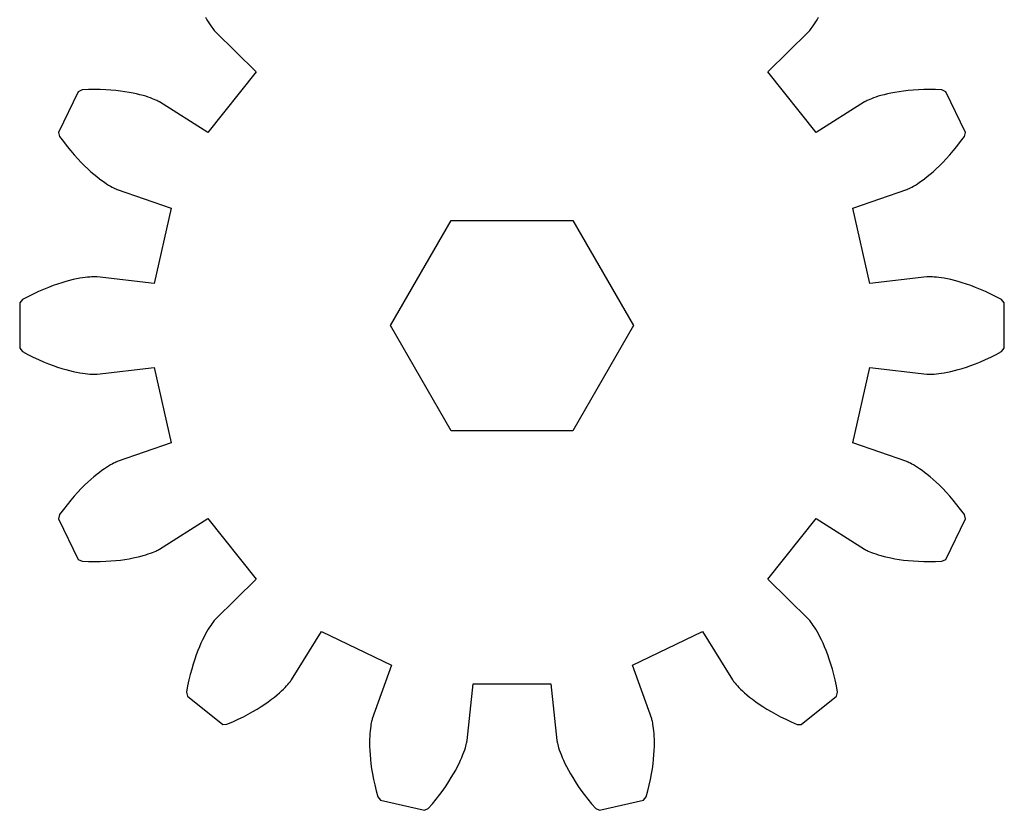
# Model space of a CAD drawing. Header units: millimetres. Extents: x 0 to 600, y 0 to 400.
# Tile 19 of 31: x 175 to 211, y 93 to 122. Entities that reach past the tile are written whole.
import ezdxf

# ---------------------------------------------------------------- set-up
doc = ezdxf.new("R2010")
doc.units = ezdxf.units.MM
doc.header["$MEASUREMENT"] = 0
doc.layers.add('CORTE_L¡SER$CUT', color=7, linetype='Continuous')

msp = doc.modelspace()

# ---------------------------------------------------------------- linework, layer by layer
at = {"layer": 'CORTE_L¡SER$CUT'}
for p, q in [((182.163, 122.3), (182.215, 122.207)), ((204.571, 122.207), (204.623, 122.3)), ((182.215, 122.207), (182.265, 122.124)), ((182.265, 122.124), (182.311, 122.05)), ((182.311, 122.05), (182.354, 121.985)), ((182.354, 121.985), (182.393, 121.929)), ((204.392, 121.929), (204.432, 121.985)), ((204.432, 121.985), (204.475, 122.05)), ((204.475, 122.05), (204.521, 122.124)), ((204.521, 122.124), (204.571, 122.207)), ((182.393, 121.929), (182.428, 121.881)), ((182.428, 121.881), (182.459, 121.842)), ((182.459, 121.842), (182.484, 121.811)), ((182.484, 121.811), (182.504, 121.788)), ((182.504, 121.788), (182.518, 121.773)), ((182.518, 121.773), (182.526, 121.764)), ((182.526, 121.764), (184.014, 120.29)), ((202.772, 120.29), (204.26, 121.764)), ((204.26, 121.764), (204.268, 121.772)), ((204.268, 121.772), (204.282, 121.788)), ((204.282, 121.788), (204.302, 121.811)), ((204.302, 121.811), (204.327, 121.842)), ((204.327, 121.842), (204.357, 121.881)), ((204.357, 121.881), (204.392, 121.929)), ((184.014, 120.29), (182.245, 118.071)), ((204.541, 118.071), (202.772, 120.29)), ((177.5, 119.568), (176.782, 118.076)), ((177.642, 119.635), (177.5, 119.568)), ((177.872, 119.644), (177.642, 119.635)), ((178.092, 119.647), (177.872, 119.644)), ((178.304, 119.644), (178.092, 119.647)), ((178.505, 119.637), (178.304, 119.644)), ((178.697, 119.625), (178.505, 119.637)), ((178.879, 119.609), (178.697, 119.625)), ((179.051, 119.59), (178.879, 119.609)), ((179.213, 119.567), (179.051, 119.59)), ((179.365, 119.543), (179.213, 119.567)), ((179.507, 119.516), (179.365, 119.543)), ((179.639, 119.488), (179.507, 119.516)), ((179.761, 119.458), (179.639, 119.488)), ((179.873, 119.428), (179.761, 119.458)), ((179.975, 119.398), (179.873, 119.428)), ((206.913, 119.428), (206.811, 119.398)), ((207.025, 119.458), (206.913, 119.428)), ((207.147, 119.488), (207.025, 119.458)), ((207.279, 119.516), (207.147, 119.488)), ((207.421, 119.543), (207.279, 119.516)), ((207.573, 119.567), (207.421, 119.543)), ((207.735, 119.59), (207.573, 119.567)), ((207.907, 119.609), (207.735, 119.59)), ((208.089, 119.625), (207.907, 119.609)), ((208.281, 119.637), (208.089, 119.625)), ((208.482, 119.644), (208.281, 119.637)), ((208.693, 119.647), (208.482, 119.644)), ((208.914, 119.644), (208.693, 119.647)), ((209.144, 119.635), (208.914, 119.644)), ((209.286, 119.568), (209.144, 119.635)), ((210.004, 118.076), (209.286, 119.568)), ((180.067, 119.369), (179.975, 119.398)), ((180.15, 119.34), (180.067, 119.369)), ((180.223, 119.312), (180.15, 119.34)), ((180.286, 119.286), (180.223, 119.312)), ((180.34, 119.263), (180.286, 119.286)), ((180.385, 119.242), (180.34, 119.263)), ((180.421, 119.224), (180.385, 119.242)), ((180.448, 119.21), (180.421, 119.224)), ((180.466, 119.2), (180.448, 119.21)), ((180.476, 119.194), (180.466, 119.2)), ((182.245, 118.071), (180.476, 119.194)), ((206.31, 119.194), (204.541, 118.071)), ((206.32, 119.2), (206.31, 119.194)), ((206.338, 119.21), (206.32, 119.2)), ((206.365, 119.224), (206.338, 119.21)), ((206.401, 119.242), (206.365, 119.224)), ((206.445, 119.263), (206.401, 119.242)), ((206.5, 119.286), (206.445, 119.263)), ((206.563, 119.312), (206.5, 119.286)), ((206.636, 119.34), (206.563, 119.312)), ((206.718, 119.369), (206.636, 119.34)), ((206.811, 119.398), (206.718, 119.369)), ((176.782, 118.076), (176.818, 117.923)), ((209.968, 117.923), (210.004, 118.076)), ((176.818, 117.923), (176.954, 117.738)), ((176.954, 117.738), (177.09, 117.564)), ((209.696, 117.564), (209.832, 117.738)), ((209.832, 117.738), (209.968, 117.923)), ((177.09, 117.564), (177.223, 117.4)), ((177.223, 117.4), (177.355, 117.248)), ((209.431, 117.248), (209.563, 117.4)), ((209.563, 117.4), (209.696, 117.564)), ((177.355, 117.248), (177.483, 117.105)), ((177.483, 117.105), (177.609, 116.973)), ((177.609, 116.973), (177.731, 116.85)), ((209.054, 116.85), (209.177, 116.973)), ((209.177, 116.973), (209.302, 117.105)), ((209.302, 117.105), (209.431, 117.248)), ((177.731, 116.85), (177.85, 116.738)), ((177.85, 116.738), (177.964, 116.634)), ((177.964, 116.634), (178.073, 116.54)), ((178.073, 116.54), (178.178, 116.454)), ((208.608, 116.454), (208.712, 116.54)), ((208.712, 116.54), (208.822, 116.634)), ((208.822, 116.634), (208.936, 116.738)), ((208.936, 116.738), (209.054, 116.85)), ((178.178, 116.454), (178.277, 116.377)), ((178.277, 116.377), (178.37, 116.308)), ((178.37, 116.308), (178.458, 116.247)), ((178.458, 116.247), (178.538, 116.193)), ((178.538, 116.193), (178.612, 116.147)), ((208.173, 116.147), (208.248, 116.193)), ((208.248, 116.193), (208.328, 116.247)), ((208.328, 116.247), (208.416, 116.308)), ((208.416, 116.308), (208.509, 116.377)), ((208.509, 116.377), (208.608, 116.454)), ((178.612, 116.147), (178.679, 116.107)), ((178.679, 116.107), (178.739, 116.073)), ((178.739, 116.073), (178.791, 116.046)), ((178.791, 116.046), (178.835, 116.024)), ((178.835, 116.024), (178.872, 116.007)), ((178.872, 116.007), (178.9, 115.995)), ((178.9, 115.995), (178.919, 115.987)), ((178.919, 115.987), (178.93, 115.983)), ((178.93, 115.983), (180.91, 115.3)), ((205.876, 115.3), (207.856, 115.983)), ((207.856, 115.983), (207.867, 115.987)), ((207.867, 115.987), (207.886, 115.995)), ((207.886, 115.995), (207.914, 116.007)), ((207.914, 116.007), (207.95, 116.024)), ((207.95, 116.024), (207.995, 116.046)), ((207.995, 116.046), (208.047, 116.073)), ((208.047, 116.073), (208.106, 116.107)), ((208.106, 116.107), (208.173, 116.147)), ((180.91, 115.3), (180.279, 112.534)), ((206.507, 112.534), (205.876, 115.3)), ((188.943, 110.996), (191.168, 114.849)), ((191.168, 114.849), (195.618, 114.849)), ((195.618, 114.849), (197.843, 110.995)), ((176.898, 112.566), (176.742, 112.516)), ((177.045, 112.61), (176.898, 112.566)), ((177.185, 112.647), (177.045, 112.61)), ((177.316, 112.679), (177.185, 112.647)), ((177.439, 112.705), (177.316, 112.679)), ((177.553, 112.727), (177.439, 112.705)), ((177.658, 112.744), (177.553, 112.727)), ((177.754, 112.758), (177.658, 112.744)), ((177.841, 112.767), (177.754, 112.758)), ((177.919, 112.774), (177.841, 112.767)), ((177.987, 112.779), (177.919, 112.774)), ((178.046, 112.781), (177.987, 112.779)), ((178.095, 112.782), (178.046, 112.781)), ((178.135, 112.781), (178.095, 112.782)), ((178.166, 112.78), (178.135, 112.781)), ((178.187, 112.779), (178.166, 112.78)), ((178.198, 112.778), (178.187, 112.779)), ((180.279, 112.534), (178.198, 112.778)), ((208.588, 112.778), (206.507, 112.534)), ((208.599, 112.779), (208.588, 112.778)), ((208.62, 112.78), (208.599, 112.779)), ((208.65, 112.781), (208.62, 112.78)), ((208.69, 112.782), (208.65, 112.781)), ((208.74, 112.781), (208.69, 112.782)), ((208.799, 112.779), (208.74, 112.781)), ((208.867, 112.774), (208.799, 112.779)), ((208.945, 112.767), (208.867, 112.774)), ((209.032, 112.758), (208.945, 112.767)), ((209.128, 112.744), (209.032, 112.758)), ((209.233, 112.727), (209.128, 112.744)), ((209.347, 112.705), (209.233, 112.727)), ((209.47, 112.679), (209.347, 112.705)), ((209.601, 112.647), (209.47, 112.679)), ((209.74, 112.61), (209.601, 112.647)), ((209.888, 112.566), (209.74, 112.61)), ((210.044, 112.516), (209.888, 112.566)), ((176.045, 112.241), (175.854, 112.151)), ((176.23, 112.321), (176.045, 112.241)), ((176.408, 112.394), (176.23, 112.321)), ((176.579, 112.459), (176.408, 112.394)), ((176.742, 112.516), (176.579, 112.459)), ((210.207, 112.458), (210.044, 112.516)), ((210.378, 112.394), (210.207, 112.458)), ((210.556, 112.321), (210.378, 112.394)), ((210.741, 112.241), (210.556, 112.321)), ((210.932, 112.151), (210.741, 112.241)), ((175.453, 111.945), (175.355, 111.823)), ((175.657, 112.053), (175.453, 111.945)), ((175.854, 112.151), (175.657, 112.053)), ((211.129, 112.053), (210.932, 112.151)), ((211.333, 111.945), (211.129, 112.053)), ((211.431, 111.823), (211.333, 111.945)), ((175.355, 111.823), (175.355, 110.168)), ((211.431, 110.168), (211.431, 111.823)), ((191.168, 107.142), (188.943, 110.996)), ((197.843, 110.995), (195.618, 107.142)), ((175.355, 110.168), (175.453, 110.046)), ((175.453, 110.046), (175.657, 109.938)), ((211.129, 109.938), (211.333, 110.046)), ((211.333, 110.046), (211.431, 110.168)), ((175.657, 109.938), (175.854, 109.84)), ((175.854, 109.84), (176.045, 109.75)), ((176.045, 109.75), (176.23, 109.67)), ((210.556, 109.67), (210.741, 109.75)), ((210.741, 109.75), (210.932, 109.84)), ((210.932, 109.84), (211.129, 109.938)), ((176.23, 109.67), (176.408, 109.597)), ((176.408, 109.597), (176.579, 109.533)), ((176.579, 109.533), (176.742, 109.475)), ((176.742, 109.475), (176.898, 109.425)), ((176.898, 109.425), (177.045, 109.381)), ((177.045, 109.381), (177.185, 109.344)), ((177.185, 109.344), (177.316, 109.312)), ((177.316, 109.312), (177.439, 109.286)), ((178.198, 109.213), (180.278, 109.457)), ((180.278, 109.457), (180.91, 106.691)), ((205.876, 106.691), (206.507, 109.457)), ((206.507, 109.457), (208.588, 109.213)), ((209.347, 109.286), (209.47, 109.312)), ((209.47, 109.312), (209.601, 109.344)), ((209.601, 109.344), (209.74, 109.381)), ((209.74, 109.381), (209.888, 109.425)), ((209.888, 109.425), (210.044, 109.475)), ((210.044, 109.475), (210.207, 109.532)), ((210.207, 109.532), (210.378, 109.597)), ((210.378, 109.597), (210.556, 109.67)), ((177.439, 109.286), (177.553, 109.264)), ((177.553, 109.264), (177.658, 109.247)), ((177.658, 109.247), (177.754, 109.233)), ((177.754, 109.233), (177.841, 109.224)), ((177.841, 109.224), (177.919, 109.217)), ((177.919, 109.217), (177.987, 109.212)), ((177.987, 109.212), (178.046, 109.21)), ((178.046, 109.21), (178.095, 109.21)), ((178.095, 109.21), (178.135, 109.21)), ((178.135, 109.21), (178.166, 109.211)), ((178.166, 109.211), (178.187, 109.212)), ((178.187, 109.212), (178.198, 109.213)), ((208.588, 109.213), (208.599, 109.212)), ((208.599, 109.212), (208.62, 109.211)), ((208.62, 109.211), (208.65, 109.21)), ((208.65, 109.21), (208.69, 109.21)), ((208.69, 109.21), (208.74, 109.21)), ((208.74, 109.21), (208.799, 109.212)), ((208.799, 109.212), (208.867, 109.217)), ((208.867, 109.217), (208.945, 109.224)), ((208.945, 109.224), (209.032, 109.233)), ((209.032, 109.233), (209.128, 109.247)), ((209.128, 109.247), (209.233, 109.264)), ((209.233, 109.264), (209.347, 109.286)), ((195.618, 107.142), (191.168, 107.142)), ((180.91, 106.691), (178.93, 106.008)), ((207.856, 106.008), (205.876, 106.691)), ((178.458, 105.744), (178.37, 105.683)), ((178.538, 105.798), (178.458, 105.744)), ((178.612, 105.844), (178.538, 105.798)), ((178.679, 105.884), (178.612, 105.844)), ((178.739, 105.918), (178.679, 105.884)), ((178.791, 105.945), (178.739, 105.918)), ((178.835, 105.967), (178.791, 105.945)), ((178.872, 105.984), (178.835, 105.967)), ((178.9, 105.996), (178.872, 105.984)), ((178.919, 106.004), (178.9, 105.996)), ((178.93, 106.008), (178.919, 106.004)), ((207.867, 106.004), (207.856, 106.008)), ((207.886, 105.996), (207.867, 106.004)), ((207.914, 105.984), (207.886, 105.996)), ((207.95, 105.967), (207.914, 105.984)), ((207.995, 105.945), (207.95, 105.967)), ((208.047, 105.918), (207.995, 105.945)), ((208.106, 105.884), (208.047, 105.918)), ((208.173, 105.844), (208.106, 105.884)), ((208.248, 105.798), (208.173, 105.844)), ((208.328, 105.744), (208.248, 105.798)), ((208.416, 105.683), (208.328, 105.744)), ((177.964, 105.357), (177.85, 105.253)), ((178.074, 105.451), (177.964, 105.357)), ((178.178, 105.537), (178.074, 105.451)), ((178.277, 105.614), (178.178, 105.537)), ((178.37, 105.683), (178.277, 105.614)), ((208.509, 105.614), (208.416, 105.683)), ((208.608, 105.537), (208.509, 105.614)), ((208.712, 105.451), (208.608, 105.537)), ((208.822, 105.357), (208.712, 105.451)), ((208.936, 105.253), (208.822, 105.357)), ((177.609, 105.018), (177.483, 104.886)), ((177.731, 105.141), (177.609, 105.018)), ((177.85, 105.253), (177.731, 105.141)), ((209.054, 105.141), (208.936, 105.253)), ((209.177, 105.018), (209.054, 105.141)), ((209.302, 104.886), (209.177, 105.018)), ((177.355, 104.743), (177.223, 104.59)), ((177.483, 104.886), (177.355, 104.743)), ((209.431, 104.743), (209.302, 104.886)), ((209.563, 104.59), (209.431, 104.743)), ((177.09, 104.427), (176.954, 104.253)), ((177.223, 104.59), (177.09, 104.427)), ((209.696, 104.427), (209.563, 104.59)), ((209.832, 104.253), (209.696, 104.427)), ((176.818, 104.068), (176.782, 103.915)), ((176.782, 103.915), (177.5, 102.423)), ((176.954, 104.253), (176.818, 104.068)), ((180.476, 102.797), (182.245, 103.92)), ((182.245, 103.92), (184.014, 101.701)), ((202.772, 101.701), (204.541, 103.92)), ((204.541, 103.92), (206.31, 102.797)), ((209.286, 102.423), (210.004, 103.915)), ((209.968, 104.068), (209.832, 104.253)), ((210.004, 103.915), (209.968, 104.068)), ((179.365, 102.448), (179.507, 102.475)), ((179.507, 102.475), (179.639, 102.503)), ((179.639, 102.503), (179.761, 102.533)), ((179.761, 102.533), (179.873, 102.563)), ((179.873, 102.563), (179.975, 102.593)), ((179.975, 102.593), (180.067, 102.622)), ((180.067, 102.622), (180.15, 102.651)), ((180.15, 102.651), (180.223, 102.679)), ((180.223, 102.679), (180.286, 102.705)), ((180.286, 102.705), (180.34, 102.728)), ((180.34, 102.728), (180.385, 102.749)), ((180.385, 102.749), (180.421, 102.767)), ((180.421, 102.767), (180.448, 102.781)), ((180.448, 102.781), (180.466, 102.791)), ((180.466, 102.791), (180.476, 102.797)), ((206.31, 102.797), (206.32, 102.791)), ((206.32, 102.791), (206.338, 102.781)), ((206.338, 102.781), (206.365, 102.767)), ((206.365, 102.767), (206.401, 102.749)), ((206.401, 102.749), (206.445, 102.728)), ((206.445, 102.728), (206.5, 102.705)), ((206.5, 102.705), (206.563, 102.679)), ((206.563, 102.679), (206.636, 102.651)), ((206.636, 102.651), (206.718, 102.622)), ((206.718, 102.622), (206.811, 102.593)), ((206.811, 102.593), (206.913, 102.563)), ((206.913, 102.563), (207.025, 102.533)), ((207.025, 102.533), (207.147, 102.504)), ((207.147, 102.504), (207.279, 102.475)), ((207.279, 102.475), (207.421, 102.448)), ((177.5, 102.423), (177.642, 102.356)), ((177.642, 102.356), (177.872, 102.347)), ((177.872, 102.347), (178.093, 102.344)), ((178.093, 102.344), (178.304, 102.347)), ((178.304, 102.347), (178.505, 102.354)), ((178.505, 102.354), (178.697, 102.366)), ((178.697, 102.366), (178.879, 102.382)), ((178.879, 102.382), (179.051, 102.401)), ((179.051, 102.401), (179.213, 102.424)), ((179.213, 102.424), (179.365, 102.448)), ((207.421, 102.448), (207.573, 102.424)), ((207.573, 102.424), (207.735, 102.401)), ((207.735, 102.401), (207.907, 102.382)), ((207.907, 102.382), (208.089, 102.366)), ((208.089, 102.366), (208.281, 102.354)), ((208.281, 102.354), (208.482, 102.347)), ((208.482, 102.347), (208.693, 102.344)), ((208.693, 102.344), (208.914, 102.347)), ((208.914, 102.347), (209.144, 102.356)), ((209.144, 102.356), (209.286, 102.423)), ((184.014, 101.701), (182.526, 100.227)), ((204.26, 100.227), (202.772, 101.701)), ((182.311, 99.941), (182.265, 99.867)), ((182.354, 100.006), (182.311, 99.941)), ((182.393, 100.062), (182.354, 100.006)), ((182.428, 100.11), (182.393, 100.062)), ((182.459, 100.149), (182.428, 100.11)), ((182.484, 100.18), (182.459, 100.149)), ((182.504, 100.203), (182.484, 100.18)), ((182.518, 100.219), (182.504, 100.203)), ((182.526, 100.227), (182.518, 100.219)), ((204.268, 100.218), (204.26, 100.227)), ((204.282, 100.203), (204.268, 100.218)), ((204.302, 100.18), (204.282, 100.203)), ((204.327, 100.149), (204.302, 100.18)), ((204.357, 100.11), (204.327, 100.149)), ((204.392, 100.063), (204.357, 100.11)), ((204.432, 100.006), (204.392, 100.063)), ((204.475, 99.941), (204.432, 100.006)), ((204.521, 99.867), (204.475, 99.941)), ((182.109, 99.588), (182.053, 99.476)), ((182.163, 99.691), (182.109, 99.588)), ((182.215, 99.784), (182.163, 99.691)), ((182.265, 99.867), (182.215, 99.784)), ((185.312, 98.004), (186.419, 99.783)), ((186.419, 99.783), (188.975, 98.552)), ((197.811, 98.552), (200.367, 99.783)), ((200.367, 99.783), (201.473, 98.004)), ((204.571, 99.784), (204.521, 99.867)), ((204.623, 99.691), (204.571, 99.784)), ((204.677, 99.588), (204.623, 99.691)), ((204.733, 99.476), (204.677, 99.588)), ((181.939, 99.221), (181.88, 99.078)), ((181.996, 99.353), (181.939, 99.221)), ((182.053, 99.476), (181.996, 99.353)), ((204.79, 99.354), (204.733, 99.476)), ((204.847, 99.221), (204.79, 99.354)), ((204.905, 99.078), (204.847, 99.221)), ((181.823, 98.925), (181.766, 98.762)), ((181.88, 99.078), (181.823, 98.925)), ((204.963, 98.925), (204.905, 99.078)), ((205.02, 98.762), (204.963, 98.925)), ((181.71, 98.588), (181.656, 98.404)), ((181.766, 98.762), (181.71, 98.588)), ((188.975, 98.552), (188.274, 96.578)), ((198.512, 96.578), (197.811, 98.552)), ((205.076, 98.588), (205.02, 98.762)), ((205.13, 98.404), (205.076, 98.588)), ((181.603, 98.209), (181.554, 98.004)), ((181.656, 98.404), (181.603, 98.209)), ((205.182, 98.209), (205.13, 98.404)), ((205.232, 98.004), (205.182, 98.209)), ((181.508, 97.788), (181.465, 97.562)), ((181.554, 98.004), (181.508, 97.788)), ((185.082, 97.732), (185.136, 97.788)), ((185.136, 97.788), (185.182, 97.839)), ((185.182, 97.839), (185.22, 97.884)), ((185.22, 97.884), (185.251, 97.922)), ((185.251, 97.922), (185.276, 97.953)), ((185.276, 97.953), (185.294, 97.978)), ((185.294, 97.978), (185.306, 97.995)), ((185.306, 97.995), (185.312, 98.004)), ((191.749, 95.785), (191.974, 97.868)), ((191.974, 97.868), (194.812, 97.868)), ((194.812, 97.868), (195.037, 95.785)), ((201.473, 98.004), (201.48, 97.995)), ((201.48, 97.995), (201.492, 97.978)), ((201.492, 97.978), (201.51, 97.953)), ((201.51, 97.953), (201.534, 97.922)), ((201.534, 97.922), (201.566, 97.884)), ((201.566, 97.884), (201.604, 97.839)), ((201.604, 97.839), (201.65, 97.788)), ((201.65, 97.788), (201.704, 97.732)), ((205.278, 97.788), (205.232, 98.004)), ((205.321, 97.562), (205.278, 97.788)), ((181.465, 97.562), (181.499, 97.409)), ((181.499, 97.409), (182.793, 96.377)), ((184.685, 97.377), (184.783, 97.456)), ((184.783, 97.456), (184.871, 97.532)), ((184.871, 97.532), (184.95, 97.603)), ((184.95, 97.603), (185.02, 97.67)), ((185.02, 97.67), (185.082, 97.732)), ((201.704, 97.732), (201.766, 97.67)), ((201.766, 97.67), (201.836, 97.603)), ((201.836, 97.603), (201.915, 97.532)), ((201.915, 97.532), (202.003, 97.456)), ((202.003, 97.456), (202.1, 97.377)), ((203.993, 96.377), (205.286, 97.409)), ((205.286, 97.409), (205.321, 97.562)), ((184.2, 97.03), (184.336, 97.12)), ((184.336, 97.12), (184.462, 97.208)), ((184.462, 97.208), (184.579, 97.294)), ((184.579, 97.294), (184.685, 97.377)), ((202.1, 97.377), (202.207, 97.294)), ((202.207, 97.294), (202.323, 97.208)), ((202.323, 97.208), (202.45, 97.12)), ((202.45, 97.12), (202.586, 97.03)), ((183.55, 96.656), (183.729, 96.751)), ((183.729, 96.751), (183.896, 96.844)), ((183.896, 96.844), (184.053, 96.938)), ((184.053, 96.938), (184.2, 97.03)), ((202.586, 97.03), (202.733, 96.937)), ((202.733, 96.937), (202.89, 96.844)), ((202.89, 96.844), (203.057, 96.75)), ((203.057, 96.75), (203.235, 96.656)), ((182.793, 96.377), (182.95, 96.378)), ((182.95, 96.378), (183.161, 96.469)), ((183.161, 96.469), (183.361, 96.562)), ((183.361, 96.562), (183.55, 96.656)), ((188.226, 96.373), (188.215, 96.305)), ((188.237, 96.431), (188.226, 96.373)), ((188.248, 96.479), (188.237, 96.431)), ((188.257, 96.518), (188.248, 96.479)), ((188.265, 96.547), (188.257, 96.518)), ((188.271, 96.567), (188.265, 96.547)), ((188.274, 96.578), (188.271, 96.567)), ((198.515, 96.567), (198.512, 96.578)), ((198.521, 96.547), (198.515, 96.567)), ((198.529, 96.518), (198.521, 96.547)), ((198.538, 96.479), (198.529, 96.518)), ((198.549, 96.431), (198.538, 96.479)), ((198.559, 96.373), (198.549, 96.431)), ((198.57, 96.305), (198.559, 96.373)), ((203.235, 96.656), (203.425, 96.562)), ((203.425, 96.562), (203.625, 96.469)), ((203.625, 96.469), (203.836, 96.377)), ((203.836, 96.377), (203.993, 96.377)), ((188.187, 96.044), (188.18, 95.938)), ((188.195, 96.141), (188.187, 96.044)), ((188.205, 96.228), (188.195, 96.141)), ((188.215, 96.305), (188.205, 96.228)), ((198.581, 96.228), (198.57, 96.305)), ((198.591, 96.141), (198.581, 96.228)), ((198.599, 96.044), (198.591, 96.141)), ((198.606, 95.938), (198.599, 96.044)), ((188.176, 95.822), (188.174, 95.697)), ((188.174, 95.697), (188.176, 95.561)), ((188.18, 95.938), (188.176, 95.822)), ((191.703, 95.579), (191.718, 95.636)), ((191.718, 95.636), (191.73, 95.684)), ((191.73, 95.684), (191.739, 95.723)), ((191.739, 95.723), (191.744, 95.753)), ((191.744, 95.753), (191.748, 95.774)), ((191.748, 95.774), (191.749, 95.785)), ((195.037, 95.785), (195.038, 95.774)), ((195.038, 95.774), (195.042, 95.753)), ((195.042, 95.753), (195.047, 95.723)), ((195.047, 95.723), (195.056, 95.684)), ((195.056, 95.684), (195.067, 95.636)), ((195.067, 95.636), (195.083, 95.579)), ((198.61, 95.822), (198.606, 95.938)), ((198.611, 95.696), (198.61, 95.822)), ((198.61, 95.562), (198.611, 95.696)), ((188.176, 95.561), (188.182, 95.417)), ((188.182, 95.417), (188.191, 95.263)), ((188.191, 95.263), (188.206, 95.1)), ((191.556, 95.167), (191.596, 95.266)), ((191.596, 95.266), (191.631, 95.357)), ((191.631, 95.357), (191.66, 95.439)), ((191.66, 95.439), (191.684, 95.513)), ((191.684, 95.513), (191.703, 95.579)), ((195.083, 95.579), (195.102, 95.513)), ((195.102, 95.513), (195.126, 95.439)), ((195.126, 95.439), (195.155, 95.357)), ((195.155, 95.357), (195.189, 95.266)), ((195.189, 95.266), (195.23, 95.167)), ((198.58, 95.1), (198.595, 95.263)), ((198.595, 95.263), (198.604, 95.417)), ((198.604, 95.417), (198.61, 95.562)), ((188.206, 95.1), (188.225, 94.928)), ((188.225, 94.928), (188.25, 94.748)), ((191.396, 94.826), (191.457, 94.947)), ((191.457, 94.947), (191.51, 95.061)), ((191.51, 95.061), (191.556, 95.167)), ((195.23, 95.167), (195.276, 95.061)), ((195.276, 95.061), (195.329, 94.947)), ((195.329, 94.947), (195.389, 94.826)), ((198.536, 94.748), (198.561, 94.928)), ((198.561, 94.928), (198.58, 95.1)), ((188.25, 94.748), (188.281, 94.558)), ((188.281, 94.558), (188.319, 94.36)), ((191.17, 94.424), (191.254, 94.564)), ((191.254, 94.564), (191.329, 94.699)), ((191.329, 94.699), (191.396, 94.826)), ((195.389, 94.826), (195.457, 94.699)), ((195.457, 94.699), (195.532, 94.564)), ((195.532, 94.564), (195.616, 94.424)), ((198.467, 94.36), (198.505, 94.558)), ((198.505, 94.558), (198.536, 94.748)), ((188.319, 94.36), (188.363, 94.154)), ((190.977, 94.125), (191.078, 94.277)), ((191.078, 94.277), (191.17, 94.424)), ((195.616, 94.424), (195.708, 94.277)), ((195.708, 94.277), (195.809, 94.125)), ((198.423, 94.153), (198.467, 94.36)), ((188.363, 94.154), (188.415, 93.939)), ((188.415, 93.939), (188.475, 93.717)), ((190.617, 93.639), (190.747, 93.806)), ((190.747, 93.806), (190.866, 93.968)), ((190.866, 93.968), (190.977, 94.125)), ((195.809, 94.125), (195.919, 93.968)), ((195.919, 93.968), (196.039, 93.806)), ((196.039, 93.806), (196.169, 93.639)), ((198.311, 93.717), (198.371, 93.939)), ((198.371, 93.939), (198.423, 94.153)), ((188.475, 93.717), (188.572, 93.594)), ((188.572, 93.594), (190.186, 93.226)), ((190.327, 93.294), (190.477, 93.469)), ((190.477, 93.469), (190.617, 93.639)), ((196.169, 93.639), (196.309, 93.469)), ((196.309, 93.469), (196.459, 93.294)), ((196.6, 93.225), (198.214, 93.594)), ((198.214, 93.594), (198.311, 93.717)), ((190.186, 93.226), (190.327, 93.294)), ((196.459, 93.294), (196.6, 93.225))]:
    msp.add_line(p, q, dxfattribs=at)

doc.saveas('drawing.dxf')
